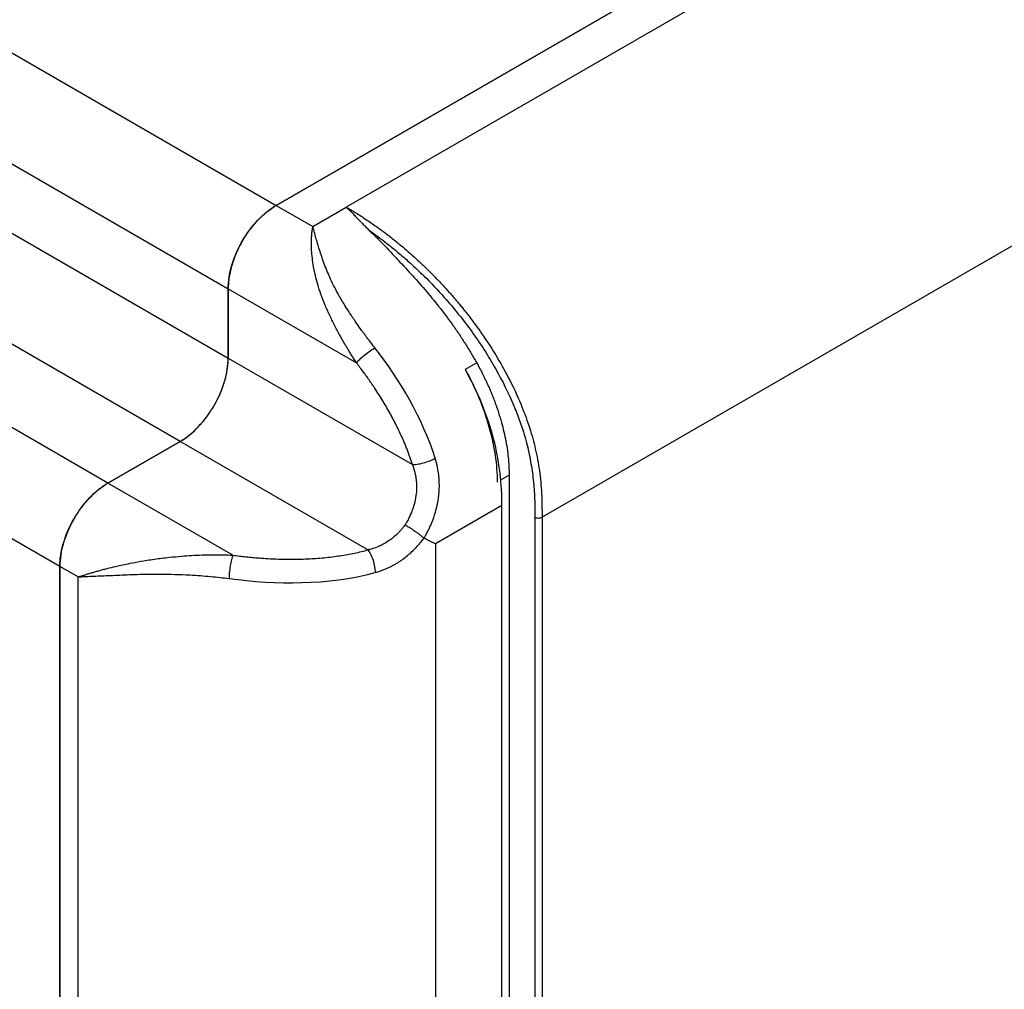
# Model space of a CAD drawing. Header units: millimetres. Extents: x 0 to 423, y 0 to 297.
# Tile 25 of 39: x 354 to 383, y 146 to 175. Entities that reach past the tile are written whole.
import ezdxf

# ---------------------------------------------------------------- set-up
doc = ezdxf.new("R2010")
doc.units = ezdxf.units.MM
doc.layers.add('实线', color=2, linetype='Continuous', lineweight=25)

msp = doc.modelspace()

# ---------------------------------------------------------------- linework, layer by layer
at = {"layer": '实线', "color": 2, "linetype": 'Continuous', "lineweight": 25, "true_color": 0xffff00}
for p, q in [((400.2381, 191.6456), (361.347, 169.1942)), ((361.3471, 169.1943), (400.238, 191.6455)), ((400.3014, 190.4403), (363.4051, 169.1406)), ((405.8613, 181.2159), (369.1589, 160.0281)), ((341.0178, 180.9301), (361.3471, 169.1943)), ((339.6036, 178.4807), (359.9329, 166.7448)), ((339.6036, 176.4393), (359.9329, 164.7034)), ((358.5187, 162.2539), (338.1894, 173.9898)), ((356.3974, 161.0293), (336.0681, 172.7652)), ((354.9832, 158.5798), (334.6539, 170.3157)), ((361.347, 169.1942), (362.4225, 168.5733)), ((362.4225, 168.5733), (363.4051, 169.1406)), ((359.9329, 166.7449), (359.9329, 164.7033)), ((359.9329, 166.7449), (363.7045, 164.5677)), ((359.9329, 164.7034), (359.9329, 166.7448)), ((359.9329, 164.7033), (365.3466, 161.578)), ((367.2387, 164.5618), (366.9039, 164.3686)), ((358.5188, 162.254), (356.3973, 161.0293)), ((356.3974, 161.0293), (358.5187, 162.2539)), ((364.041, 159.0662), (358.5188, 162.254)), ((368.1913, 161.2631), (367.9377, 161.1167)), ((368.1913, 161.2631), (368.1913, 110.8444)), ((360.0658, 158.9114), (356.3973, 161.0293)), ((367.9817, 160.3691), (366.0273, 159.2408)), ((367.9817, 110.5601), (367.9817, 160.3691)), ((368.9486, 160.0271), (368.948, 110.4226)), ((369.1589, 160.0281), (369.1589, 110.4233)), ((366.0273, 159.2408), (366.0273, 109.4318)), ((354.9832, 67.9438), (354.9832, 158.5798)), ((354.9832, 158.5786), (354.9832, 109.9957)), ((355.5209, 158.2706), (354.9832, 158.5786)), ((355.5184, 109.6952), (355.5209, 158.2706))]:
    msp.add_line(p, q, dxfattribs=at)
for points, knots in [([(359.9329, 166.7448), (359.9329, 166.9586), (359.9697, 167.1935), (360.1114, 167.6703), (360.2162, 167.9119), (360.478, 168.3654), (360.6349, 168.577), (360.977, 168.9381), (361.162, 169.0874), (361.3471, 169.1943)], [0, 0, 0, 0, 0.25, 0.25, 0.5, 0.5, 0.75, 0.75, 1, 1, 1, 1]), ([(361.347, 169.1942), (361.3227, 169.1797), (361.2742, 169.1509), (361.2019, 169.1025), (361.1304, 169.0506), (361.06, 168.9952), (360.9908, 168.9366), (360.9229, 168.8749), (360.8565, 168.8103), (360.7918, 168.7432), (360.7288, 168.6737), (360.6678, 168.6021), (360.6087, 168.5285), (360.5518, 168.4532), (360.497, 168.3764), (360.4446, 168.2983), (360.3945, 168.2191), (360.3307, 168.1121), (360.2561, 167.9744), (360.1755, 167.8039), (360.1045, 167.6288), (360.0442, 167.4506), (359.9956, 167.271), (359.9601, 167.0919), (359.9372, 166.9147), (359.9344, 166.8018), (359.9329, 166.7449)], [0, 0, 0, 0, 0.0328608, 0.0655073, 0.0979397, 0.1301578, 0.1621617, 0.1939515, 0.2255272, 0.2568887, 0.2880361, 0.3189695, 0.3496888, 0.3801941, 0.4104854, 0.4405627, 0.4704261, 0.5000755, 0.5595708, 0.6199215, 0.6811279, 0.7431901, 0.8061082, 0.8698825, 0.934513, 1, 1, 1, 1]), ([(363.4051, 169.1406), (363.4583, 169.1098), (363.5639, 169.0484), (363.7212, 168.9522), (363.8762, 168.8539), (364.0289, 168.7533), (364.1792, 168.6506), (364.3271, 168.5461), (364.4725, 168.4399), (364.6154, 168.3321), (364.7557, 168.223), (364.8935, 168.1126), (365.0286, 168.0012), (365.1611, 167.8888), (365.2909, 167.7756), (365.418, 167.6618), (365.5424, 167.5475), (365.6641, 167.4328), (365.7831, 167.3179), (365.8993, 167.2028), (366.0128, 167.0878), (366.1234, 166.9728), (366.2313, 166.858), (366.3363, 166.7436), (366.4386, 166.6297), (366.538, 166.5163), (366.6347, 166.4035), (366.7286, 166.2915), (366.8197, 166.1803), (366.9081, 166.07), (366.9937, 165.9607), (367.0766, 165.8526), (367.1569, 165.7456), (367.2345, 165.6398), (367.3096, 165.5354), (367.382, 165.4324), (367.5846, 165.1381), (367.8945, 164.6494), (368.2676, 163.9599), (368.5695, 163.2903), (368.8008, 162.6513), (368.9754, 162.0211), (369.0938, 161.3786), (369.155, 160.7057), (369.1576, 160.2597), (369.1589, 160.0281)], [0, 0, 0, 0, 0.0183047, 0.03637308, 0.05420472, 0.07179925, 0.08915639, 0.10627597, 0.12315788, 0.13980212, 0.15620874, 0.17237791, 0.18830985, 0.20400484, 0.21946325, 0.2346855, 0.24967203, 0.26442302, 0.27893706, 0.29321266, 0.30724863, 0.32104411, 0.33459852, 0.34791154, 0.36098307, 0.37381322, 0.38640229, 0.3987507, 0.41085904, 0.42272796, 0.43435822, 0.44575064, 0.45690606, 0.46782537, 0.47850944, 0.48895914, 0.4991753, 0.56733019, 0.63200281, 0.69320176, 0.75102824, 0.80553897, 0.86519169, 0.93000464, 1, 1, 1, 1]), ([(363.4051, 169.1404), (363.423, 169.1238), (363.4627, 169.0866), (363.5299, 169.0206), (363.6109, 168.9379), (363.706, 168.8387), (363.7967, 168.7438), (363.8894, 168.6482), (363.9756, 168.5602), (364.0429, 168.495), (364.0742, 168.4647)], [0, 0, 0, 0, 0.0879339, 0.1960936, 0.3245313, 0.4731627, 0.6363089, 0.7296422, 0.8743825, 1, 1, 1, 1]), ([(363.7045, 164.5677), (363.6788, 164.606), (363.6287, 164.6808), (363.558, 164.7915), (363.4926, 164.8972), (363.4323, 164.9977), (363.3404, 165.155), (363.2145, 165.3797), (363.0589, 165.6738), (362.9088, 165.9765), (362.7727, 166.2788), (362.6566, 166.5775), (362.5357, 166.9506), (362.433, 167.3905), (362.3884, 167.7788), (362.3793, 168.0393), (362.3806, 168.1936), (362.3886, 168.3338), (362.402, 168.4609), (362.4157, 168.5364), (362.4225, 168.5733)], [0, 0, 0, 0, 0.0282522, 0.0551181, 0.0805982, 0.1046931, 0.1274035, 0.193268, 0.264981, 0.3371939, 0.4095302, 0.4804128, 0.5486204, 0.6730988, 0.7936657, 0.8383911, 0.8813616, 0.9226012, 0.9621371, 1, 1, 1, 1]), ([(364.2436, 165.0085), (364.2136, 165.0469), (364.1564, 165.12), (364.0764, 165.2244), (364.0055, 165.3181), (363.9436, 165.4013), (363.89, 165.4742), (363.7967, 165.6026), (363.6576, 165.7998), (363.4955, 166.0423), (363.3258, 166.3106), (363.1746, 166.5672), (363.0302, 166.8401), (362.8819, 167.1542), (362.761, 167.458), (362.6639, 167.7398), (362.5824, 167.9972), (362.513, 168.2315), (362.4621, 168.4138), (362.4408, 168.4964), (362.4313, 168.5355), (362.4268, 168.5546), (362.4246, 168.564), (362.4234, 168.5694), (362.4228, 168.572), (362.4225, 168.5733)], [0, 0, 0, 0, 0.0315878, 0.0601711, 0.0858172, 0.1085801, 0.1285039, 0.1456249, 0.2139645, 0.2902219, 0.3440282, 0.4326155, 0.4984541, 0.5640552, 0.6847068, 0.743299, 0.7975359, 0.902705, 0.9523637, 0.9764359, 0.9882814, 0.9941565, 0.9970822, 0.9985421, 1, 1, 1, 1]), ([(364.0742, 168.4647), (364.1081, 168.4323), (364.1775, 168.366), (364.2833, 168.2616), (364.3936, 168.1506), (364.5319, 168.0086), (364.7116, 167.8198), (364.9932, 167.5186), (365.3516, 167.1307), (365.7712, 166.6564), (366.1733, 166.166), (366.4934, 165.7381), (366.7327, 165.3906), (366.9084, 165.1199), (367.0781, 164.8438), (367.1851, 164.656), (367.2387, 164.5618)], [0, 0, 0, 0, 0.0289667, 0.0593947, 0.0912931, 0.12467, 0.1802372, 0.2493654, 0.374047, 0.4989217, 0.6285715, 0.7494975, 0.8119588, 0.8744447, 0.9370829, 1, 1, 1, 1]), ([(364.0742, 168.4647), (364.1389, 168.4182), (364.2734, 168.3212), (364.4825, 168.1641), (364.7255, 167.9749), (364.993, 167.756), (365.3254, 167.4674), (365.7607, 167.0576), (366.3806, 166.4037), (367.1064, 165.5017), (367.8007, 164.4238), (368.2457, 163.5266), (368.5317, 162.795), (368.7045, 162.2437), (368.83, 161.6607), (368.8923, 161.2106), (368.9259, 160.8497), (368.9435, 160.5657), (368.9516, 160.2905), (368.9496, 160.1092), (368.9486, 160.0271)], [0, 0, 0, 0, 0.0252284, 0.0525319, 0.0819055, 0.1208603, 0.1585461, 0.2149845, 0.2981865, 0.4195851, 0.5409366, 0.6528568, 0.6975296, 0.7646249, 0.8208341, 0.8783333, 0.9078514, 0.937947, 0.9718622, 1, 1, 1, 1]), ([(363.7045, 164.5677), (363.7272, 164.5953), (363.7916, 164.6645), (363.9419, 164.7972), (364.1093, 164.9237), (364.2043, 164.9851), (364.2436, 165.0085)], [-0.0000041, -0.0000041, -0.0000041, -0.0000041, 0.2500733, 0.5054985, 0.7609238, 1.0000006, 1.0000006, 1.0000006, 1.0000006]), ([(358.5187, 162.2539), (358.7038, 162.3608), (358.8889, 162.5101), (359.2309, 162.8712), (359.3878, 163.0828), (359.6496, 163.5363), (359.7544, 163.7779), (359.8961, 164.2547), (359.9329, 164.4897), (359.9329, 164.7034)], [0, 0, 0, 0, 0.25, 0.25, 0.5, 0.5, 0.75, 0.75, 1, 1, 1, 1]), ([(359.5188, 163.3095), (359.5351, 163.3383), (359.5679, 163.3962), (359.6139, 163.4849), (359.6577, 163.5753), (359.6989, 163.6671), (359.7373, 163.7602), (359.7727, 163.8543), (359.8051, 163.9493), (359.8341, 164.0447), (359.8598, 164.1404), (359.8819, 164.2361), (359.9002, 164.3315), (359.9147, 164.4263), (359.9251, 164.5201), (359.9317, 164.6129), (359.9325, 164.6731), (359.9329, 164.7033)], [0, 0, 0, 0, 0.0632572, 0.1270012, 0.191232, 0.2559498, 0.3211546, 0.3868465, 0.4530255, 0.5196916, 0.586845, 0.6544857, 0.7226137, 0.7912291, 0.8603319, 0.9299222, 1, 1, 1, 1]), ([(365.3466, 161.578), (365.3353, 161.6143), (365.3123, 161.6876), (365.2745, 161.7985), (365.2338, 161.9112), (365.19, 162.0258), (365.1432, 162.1421), (365.0585, 162.3429), (364.9272, 162.629), (364.7349, 163.0048), (364.5179, 163.3873), (364.302, 163.7312), (364.097, 164.0336), (363.9069, 164.3004), (363.7729, 164.4773), (363.7045, 164.5677)], [0, 0, 0, 0, 0.034614, 0.0697728, 0.1055097, 0.1418565, 0.1788432, 0.2164986, 0.3339118, 0.4540698, 0.5831722, 0.714536, 0.805545, 0.9006466, 1, 1, 1, 1]), ([(367.2387, 164.5618), (367.2639, 164.5162), (367.3142, 164.4251), (367.3862, 164.2874), (367.4555, 164.1493), (367.5217, 164.0107), (367.585, 163.8717), (367.6454, 163.7322), (367.7027, 163.5923), (367.7572, 163.4519), (367.8086, 163.3111), (367.8572, 163.1698), (367.9027, 163.0281), (367.9594, 162.8391), (368.0221, 162.6043), (368.0839, 162.3262), (368.132, 162.0527), (368.1661, 161.7841), (368.1874, 161.5197), (368.19, 161.3489), (368.1913, 161.2631)], [0, 0, 0, 0, 0.04203775, 0.0838743, 0.12554926, 0.16710274, 0.20857518, 0.25000727, 0.29143982, 0.33291362, 0.37446936, 0.41614747, 0.45798805, 0.50003072, 0.58389139, 0.66710693, 0.74999977, 0.83289611, 0.91612208, 1, 1, 1, 1]), ([(366.9039, 164.3686), (367.2015, 163.8242), (367.4381, 163.2503), (367.7576, 162.1217), (367.8403, 161.5673), (367.8403, 161.0604)], [0, 0, 0, 0, 0.5, 0.5, 1, 1, 1, 1]), ([(367.9817, 160.3691), (367.9817, 160.6766), (367.9652, 160.994), (367.8862, 161.648), (367.8231, 161.9855), (367.6448, 162.6686), (367.5288, 163.014), (367.2487, 163.6989), (367.0848, 164.038), (366.904, 164.3686)], [0, 0, 0, 0, 0.25, 0.25, 0.5, 0.5, 0.75, 0.75, 1, 1, 1, 1]), ([(358.5188, 162.254), (358.5432, 162.2685), (358.5917, 162.2973), (358.664, 162.3458), (358.7354, 162.3976), (358.8059, 162.453), (358.8751, 162.5117), (358.943, 162.5734), (359.0093, 162.6379), (359.0741, 162.705), (359.137, 162.7745), (359.1981, 162.8462), (359.2572, 162.9198), (359.3141, 162.9951), (359.3688, 163.0719), (359.4213, 163.15), (359.4715, 163.229), (359.503, 163.2828), (359.5188, 163.3095)], [0, 0, 0, 0, 0.0657123, 0.1309962, 0.1958515, 0.2602785, 0.324277, 0.3878472, 0.4509891, 0.5137027, 0.5759881, 0.6378454, 0.6992745, 0.7602755, 0.8208486, 0.8809936, 0.9407107, 1, 1, 1, 1]), ([(365.3466, 161.578), (365.3574, 161.5485), (365.3788, 161.4897), (365.4054, 161.3998), (365.4278, 161.3089), (365.4456, 161.2173), (365.458, 161.1319), (365.4684, 161.0239), (365.4736, 160.8691), (365.4574, 160.6499), (365.4084, 160.4216), (365.3378, 160.2083), (365.2633, 160.0368), (365.1923, 159.9013), (365.1485, 159.8302), (365.1314, 159.8023)], [0, 0, 0, 0, 0.0514196, 0.102683, 0.1537809, 0.2047027, 0.2554375, 0.2946141, 0.3817842, 0.5073803, 0.6494279, 0.7557066, 0.8660493, 0.9474416, 1, 1, 1, 1]), ([(365.3466, 161.578), (365.385, 161.5757), (365.4338, 161.5777), (365.5474, 161.5928), (365.6121, 161.6061), (365.743, 161.6421), (365.8088, 161.6647), (365.926, 161.7131), (365.9774, 161.7388), (366.0187, 161.763)], [0, 0, 0, 0, 0.25, 0.25, 0.5, 0.5, 0.75, 0.75, 1, 1, 1, 1]), ([(365.6891, 159.4139), (365.7031, 159.4373), (365.7384, 159.4963), (365.7983, 159.6066), (365.873, 159.7591), (365.9648, 159.9796), (366.0484, 160.2406), (366.1028, 160.4971), (366.1414, 160.7924), (366.1447, 161.0434), (366.121, 161.3011), (366.0894, 161.5103), (366.0446, 161.6704), (366.0187, 161.763)], [0, 0, 0, 0, 0.032801, 0.0830181, 0.1509302, 0.2368381, 0.3701541, 0.4815844, 0.5560105, 0.7353658, 0.7909734, 0.8791964, 1, 1, 1, 1]), ([(354.9832, 158.5798), (354.9832, 158.7936), (355.02, 159.0286), (355.1617, 159.5053), (355.2665, 159.747), (355.5283, 160.2005), (355.6852, 160.4121), (356.0272, 160.7731), (356.2123, 160.9225), (356.3974, 161.0293)], [0, 0, 0, 0, 0.25, 0.25, 0.5, 0.5, 0.75, 0.75, 1, 1, 1, 1]), ([(356.3973, 161.0293), (356.3729, 161.0148), (356.3244, 160.986), (356.2521, 160.9375), (356.1807, 160.8857), (356.1102, 160.8303), (356.041, 160.7716), (355.9731, 160.7099), (355.9068, 160.6454), (355.842, 160.5783), (355.7791, 160.5088), (355.718, 160.4371), (355.659, 160.3635), (355.602, 160.2882), (355.5473, 160.2114), (355.4948, 160.1333), (355.4447, 160.0542), (355.2835, 159.7834), (355.0587, 159.2712), (354.9831, 158.7977), (354.9832, 158.5791), (354.9832, 158.5786)], [0, 0, 0, 0, 0.0329417, 0.0656687, 0.098181, 0.1304785, 0.1625612, 0.1944293, 0.2260828, 0.2575216, 0.2887457, 0.3197553, 0.3505503, 0.3811308, 0.4114967, 0.4416481, 0.471585, 0.5013075, 0.743537, 0.9994428, 1, 1, 1, 1]), ([(365.1314, 159.8023), (365.1176, 159.7835), (365.0879, 159.743), (365.0373, 159.6804), (364.9774, 159.6123), (364.89, 159.5221), (364.7806, 159.4242), (364.6406, 159.3196), (364.5017, 159.2346), (364.3398, 159.1565), (364.1892, 159.1015), (364.0819, 159.0759), (364.041, 159.0662)], [0, 0, 0, 0, 0.050871, 0.109385, 0.175512, 0.2492466, 0.3850233, 0.4992613, 0.638026, 0.7494614, 0.9044962, 1, 1, 1, 1]), ([(365.6891, 159.4139), (365.6841, 159.4168), (365.6735, 159.4231), (365.6562, 159.436), (365.6347, 159.4539), (365.6083, 159.4765), (365.5678, 159.5123), (365.5095, 159.555), (365.4466, 159.5985), (365.3953, 159.6336), (365.3441, 159.6701), (365.291, 159.7043), (365.2382, 159.7354), (365.1991, 159.757), (365.1623, 159.7783), (365.1416, 159.7944), (365.1314, 159.8023)], [0, 0, 0, 0, 0.0368305, 0.0785654, 0.1255386, 0.1891729, 0.2543175, 0.3792176, 0.502209, 0.5642099, 0.6258916, 0.7505264, 0.8142077, 0.8764608, 0.9389424, 1, 1, 1, 1]), ([(368.9486, 160.0271), (368.9599, 160.0208), (368.9894, 160.0086), (369.0494, 160.0001), (369.1134, 160.0074), (369.1461, 160.0207), (369.1589, 160.0281)], [0.0000117, 0.0000117, 0.0000117, 0.0000117, 0.2218194, 0.4812252, 0.7406309, 1.0000207, 1.0000207, 1.0000207, 1.0000207]), ([(364.2506, 158.4001), (364.2864, 158.4102), (364.357, 158.4303), (364.4597, 158.466), (364.5581, 158.5049), (364.6523, 158.5469), (364.7422, 158.5915), (364.8281, 158.6383), (364.9099, 158.687), (364.9878, 158.7372), (365.086, 158.8055), (365.2031, 158.8958), (365.3362, 159.0129), (365.4619, 159.1386), (365.5805, 159.2716), (365.653, 159.3665), (365.6891, 159.4139)], [0, 0, 0, 0, 0.0640008, 0.12618767, 0.18660619, 0.24529452, 0.302285, 0.35760549, 0.41128038, 0.46333153, 0.51377885, 0.61204465, 0.70974193, 0.8069172, 0.9036378, 1, 1, 1, 1]), ([(366.0273, 159.2408), (365.9999, 159.2541), (365.9447, 159.2808), (365.858, 159.3242), (365.7728, 159.3686), (365.7152, 159.3998), (365.689, 159.414)], [0, 0, 0, 0, 0.2451806, 0.4936361, 0.7699709, 1, 1, 1, 1]), ([(355.5209, 158.2706), (355.5498, 158.28), (355.6081, 158.2988), (355.701, 158.3281), (355.7991, 158.3583), (355.9028, 158.3895), (356.012, 158.4215), (356.1268, 158.4539), (356.2473, 158.4868), (356.4134, 158.5302), (356.6366, 158.5849), (356.9095, 158.6453), (357.2151, 158.7055), (357.5659, 158.7663), (357.9084, 158.8152), (358.2466, 158.8539), (358.5379, 158.8812), (358.8583, 158.9032), (359.1633, 158.9179), (359.4686, 158.925), (359.7689, 158.9244), (359.9677, 158.9157), (360.0658, 158.9114)], [0, 0, 0, 0, 0.0280763, 0.0567096, 0.0859017, 0.1156539, 0.1459678, 0.1768447, 0.2082859, 0.2402926, 0.3032259, 0.3715533, 0.4308005, 0.5083424, 0.5985499, 0.6439695, 0.7135286, 0.7718279, 0.8310463, 0.8888011, 0.9451119, 1, 1, 1, 1]), ([(360.0658, 158.9114), (360.0536, 158.8779), (360.0404, 158.8332), (360.0146, 158.724), (360.002, 158.6597), (359.9809, 158.5257), (359.9724, 158.4563), (359.961, 158.3291), (359.9581, 158.2715), (359.9574, 158.2237)], [0, 0, 0, 0, 0.25, 0.25, 0.5, 0.5, 0.75, 0.75, 1, 1, 1, 1]), ([(360.0658, 158.9114), (360.1318, 158.9029), (360.2626, 158.8861), (360.4581, 158.8642), (360.6508, 158.845), (360.8408, 158.8287), (361.028, 158.8154), (361.3307, 158.7982), (361.7453, 158.7871), (362.2594, 158.7981), (362.7508, 158.8335), (363.1397, 158.8816), (363.4379, 158.9302), (363.6479, 158.9706), (363.8489, 159.0151), (363.9775, 159.0493), (364.041, 159.0662)], [0, 0, 0, 0, 0.0497917, 0.0986883, 0.1467134, 0.193892, 0.2402504, 0.2858165, 0.4183064, 0.5463628, 0.6657103, 0.7843054, 0.8405323, 0.8951449, 0.948259, 1, 1, 1, 1]), ([(364.041, 159.0662), (364.0661, 159.035), (364.093, 158.9929), (364.145, 158.889), (364.1698, 158.8273), (364.2106, 158.6976), (364.2265, 158.63), (364.2466, 158.5051), (364.2509, 158.448), (364.2506, 158.4001)], [0, 0, 0, 0, 0.25, 0.25, 0.5, 0.5, 0.75, 0.75, 1, 1, 1, 1]), ([(355.5209, 158.2706), (355.5219, 158.2707), (355.5238, 158.2708), (355.5278, 158.2711), (355.5346, 158.2715), (355.5484, 158.2724), (355.5763, 158.2742), (355.633, 158.2775), (355.7508, 158.2838), (356.0055, 158.2954), (356.4148, 158.311), (356.868, 158.3324), (357.2595, 158.3462), (357.5859, 158.3548), (358.0914, 158.3563), (358.6121, 158.3429), (359.1106, 158.3117), (359.4088, 158.2869), (359.6889, 158.2582), (359.8702, 158.2349), (359.9574, 158.2237)], [0, 0, 0, 0, 0.0008925, 0.0017852, 0.0035715, 0.0071474, 0.0143127, 0.0286993, 0.0577153, 0.1168686, 0.2408501, 0.3732296, 0.4413416, 0.5092187, 0.5913828, 0.7704596, 0.8340804, 0.8935131, 0.9488071, 1, 1, 1, 1])]:
    msp.add_open_spline(points, degree=3, knots=knots, dxfattribs=at)
for points in [[(366.0187, 161.763), (365.6475, 162.9315), (364.9834, 164.0531), (364.2436, 165.0085)], [(359.9574, 158.2237), (361.3376, 158.0423), (362.8649, 158.0253), (364.2506, 158.4001)]]:
    msp.add_open_spline(points, degree=3, dxfattribs=at)

doc.saveas('drawing.dxf')
